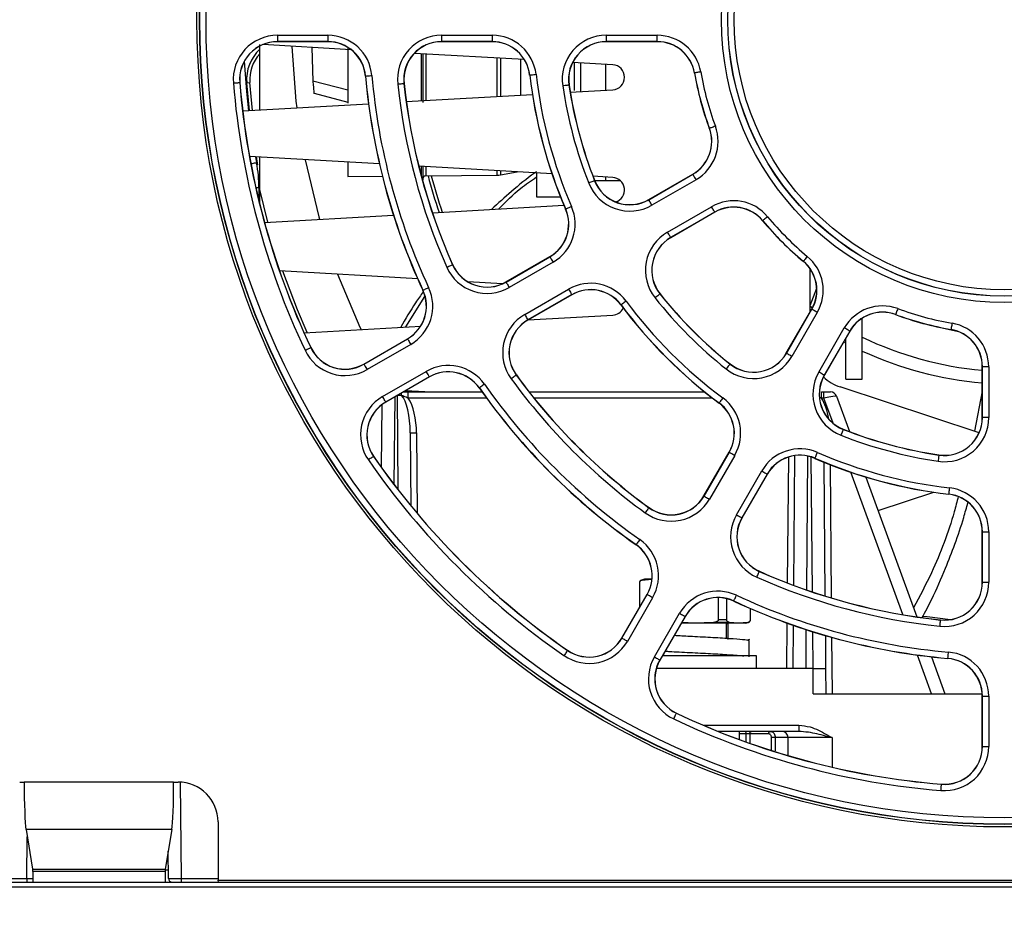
# Paper-space layout 'Sheet1' of a CAD drawing. Header units: millimetres. Extents: x -7 to 420, y -21 to 297.
# Tile 15 of 105: x 92 to 108, y 28 to 42. Entities that reach past the tile are written whole.
import ezdxf

# ---------------------------------------------------------------- set-up
doc = ezdxf.new("R2010")
doc.units = ezdxf.units.MM
doc.header["$PDSIZE"] = -1
doc.styles.add('SLDTEXTSTYLE1', font='TXT', dxfattribs={"width": 0.75})
doc.dimstyles.new('SLDDIMSTYLE1', dxfattribs={"dimtxt": 2.5, "dimasz": 3, "dimexe": 0, "dimexo": 0.0625, "dimtad": 1, "dimdec": 1, "dimlfac": 5, "dimrnd": 1e-09, "dimzin": 4, "dimdsep": 46, "dimtxsty": 'SLDTEXTSTYLE1', "dimblk1": 'CLOSED', "dimblk2": 'CLOSED', "dimsah": 1, "dimcen": 0.09, "dimadec": 0, "dimazin": 1, "dimtfac": 1, "dimtofl": 0, "dimtmove": 0, "dimatfit": 3, "dimldrblk": 'CLOSED', "dimfxl": 1, "dimfrac": 2, "dimtolj": 1, "dimtzin": 12, "dimarcsym": 0})

# ---------------------------------------------------------------- blocks, each defined once
blk = doc.blocks.new('_Closed')
at = {"color": 0, "linetype": 'ByBlock', "lineweight": -2}
for p, q in [((-1, 0.166667), (0, 0)), ((-1, 0.166667), (-1, -0.166667)), ((0, 0), (-1, -0.166667)), ((0, 0), (-1, 0))]:
    blk.add_line(p, q, dxfattribs=at)
blk = doc.blocks.new('_D_9')
at = {"color": 0, "linetype": 'Continuous', "lineweight": -2}
for p, q in [((34.405, 28.456), (34.405, 3.806)), ((123.596, 28.456), (123.596, 3.806)), ((37.405, 3.806), (120.596, 3.806))]:
    blk.add_line(p, q, dxfattribs=at)
at = {"layer": 'Defpoints', "color": 0}
for p in [(34.405, 28.519), (123.596, 28.519), (123.596, 3.806)]:
    blk.add_point(p, dxfattribs=at)
at = {"color": 0, "lineweight": -2, "xscale": 3, "yscale": 3, "zscale": 3, "rotation": 180}
blk.add_blockref('_Closed', (34.405, 3.806), dxfattribs=at)
at = {"color": 0, "lineweight": -2, "xscale": 3, "yscale": 3, "zscale": 3}
blk.add_blockref('_Closed', (123.596, 3.806), dxfattribs=at)
at = {"color": 0, "lineweight": 18, "insert": (79, 6.931), "char_height": 2.5, "attachment_point": 2, "style": 'SLDTEXTSTYLE1'}
blk.add_mtext('\\A1;446.0', dxfattribs=at)

psp = doc.layouts.new('Sheet1')

# ---------------------------------------------------------------- linework, layer by layer
at = {"color": 7, "linetype": 'Continuous', "lineweight": 25}
for p, q in [((95.88, 40.77), (95.88, 41.812)), ((96.159, 41.96), (96.962, 41.96)), ((96.159, 41.96), (96.159, 41.86)), ((96.962, 41.86), (96.159, 41.86)), ((96.159, 41.86), (96.159, 41.857)), ((96.962, 41.857), (96.159, 41.857)), ((96.962, 41.96), (96.962, 41.86)), ((96.962, 41.86), (96.962, 41.857)), ((98.77, 41.96), (99.575, 41.96)), ((98.77, 41.96), (98.77, 41.86)), ((99.575, 41.86), (98.77, 41.86)), ((98.77, 41.86), (98.77, 41.857)), ((99.575, 41.857), (98.77, 41.857)), ((99.575, 41.96), (99.575, 41.86)), ((99.575, 41.86), (99.575, 41.857)), ((101.391, 41.96), (102.201, 41.96)), ((101.391, 41.86), (101.391, 41.96)), ((102.201, 41.86), (101.391, 41.86)), ((101.391, 41.86), (101.391, 41.857)), ((102.201, 41.857), (101.391, 41.857)), ((102.201, 41.86), (102.201, 41.96)), ((102.201, 41.86), (102.201, 41.857)), ((97.333, 41.729), (95.925, 41.81)), ((96.707, 41.765), (96.723, 41.227)), ((97.28, 41.766), (97.28, 40.878)), ((100.086, 41.572), (98.337, 41.672)), ((98.47, 41.664), (98.47, 40.89)), ((101.492, 41.491), (100.855, 41.528)), ((100.88, 41.526), (100.88, 41.082)), ((100.98, 41.52), (100.98, 41.062)), ((101.38, 41.082), (101.38, 41.497)), ((102.795, 41.359), (102.793, 41.359)), ((95.559, 41.208), (95.561, 41.208)), ((95.671, 41.204), (95.721, 41.208)), ((95.715, 40.761), (95.671, 41.204)), ((95.765, 40.764), (95.721, 41.208)), ((97.28, 41.088), (96.723, 41.227)), ((97.562, 41.31), (97.56, 41.31)), ((98.171, 41.194), (98.174, 41.194)), ((100.174, 41.327), (100.171, 41.327)), ((96.742, 41.036), (97.28, 40.894)), ((100.795, 41.168), (100.798, 41.168)), ((100.816, 41.053), (101.492, 41.092)), ((98.209, 40.904), (100.214, 41.019)), ((95.607, 40.755), (97.608, 40.869)), ((103.031, 40.479), (103.029, 40.478)), ((97.782, 39.912), (95.716, 40.03)), ((95.849, 39.897), (95.826, 40.024)), ((95.88, 39.507), (95.88, 40.021)), ((97.28, 39.941), (97.28, 39.714)), ((100.527, 39.755), (98.408, 39.876)), ((98.47, 39.872), (98.47, 39.657)), ((99.705, 39.739), (99.975, 39.786)), ((97.28, 39.714), (97.828, 39.718)), ((98.52, 39.725), (99.656, 39.734)), ((100.28, 39.769), (100.28, 39.387)), ((101.492, 39.699), (101.178, 39.717)), ((101.203, 39.645), (101.206, 39.646)), ((101.205, 39.647), (101.615, 39.647)), ((101.38, 39.647), (101.38, 39.706)), ((102.064, 39.346), (102.766, 39.751)), ((102.065, 39.344), (102.767, 39.749)), ((102.817, 39.662), (102.115, 39.257)), ((102.767, 39.749), (102.766, 39.751)), ((95.88, 39.267), (95.88, 39.507)), ((100.28, 39.387), (100.663, 39.387)), ((102.065, 39.344), (102.064, 39.346)), ((98.625, 39.136), (100.717, 39.256)), ((100.745, 39.196), (100.742, 39.195)), ((102.363, 38.828), (103.064, 39.233)), ((95.954, 38.983), (98.005, 39.1)), ((103.114, 39.147), (102.413, 38.742)), ((103.116, 39.145), (102.414, 38.74)), ((103.114, 39.147), (103.116, 39.145)), ((103.879, 39.011), (103.877, 39.009)), ((102.413, 38.742), (102.414, 38.74)), ((99.794, 38.036), (100.492, 38.438)), ((99.796, 38.033), (100.493, 38.436)), ((100.493, 38.436), (100.492, 38.438)), ((98.39, 38.085), (96.193, 38.211)), ((98.944, 38.311), (98.946, 38.312)), ((100.543, 38.349), (99.846, 37.947)), ((104.523, 38.366), (104.522, 38.364)), ((104.63, 37.555), (104.63, 38.246)), ((98.475, 37.905), (98.472, 37.904)), ((99.741, 38.008), (99.187, 38.04)), ((99.796, 38.033), (99.794, 38.036)), ((100.093, 37.518), (100.79, 37.92)), ((104.63, 37.662), (104.737, 37.938)), ((98.199, 37.32), (98.502, 37.806)), ((100.84, 37.834), (100.143, 37.431)), ((100.842, 37.832), (100.144, 37.429)), ((100.84, 37.834), (100.842, 37.832)), ((102.243, 37.845), (102.245, 37.846)), ((101.625, 37.672), (101.623, 37.67)), ((104.253, 36.901), (104.658, 37.603)), ((104.255, 36.9), (104.66, 37.602)), ((104.667, 37.62), (104.626, 37.65)), ((104.66, 37.602), (104.658, 37.603)), ((100.143, 37.431), (100.144, 37.429)), ((100.148, 37.432), (101.492, 37.508)), ((104.746, 37.552), (104.341, 36.85)), ((105.46, 36.487), (105.46, 37.458)), ((105.992, 37.518), (105.991, 37.516)), ((96.583, 37.227), (98.438, 37.334)), ((104.77, 36.602), (105.175, 37.304)), ((106.872, 37.282), (106.872, 37.28)), ((97.533, 36.73), (98.228, 37.131)), ((97.534, 36.728), (98.23, 37.129)), ((98.23, 37.129), (98.228, 37.131)), ((105.262, 37.254), (104.857, 36.552)), ((105.264, 37.253), (104.859, 36.551)), ((105.2, 36.639), (105.2, 37.143)), ((105.262, 37.254), (105.264, 37.253)), ((96.688, 36.992), (96.691, 36.993)), ((98.28, 37.043), (97.584, 36.641)), ((105.2, 37.063), (105.165, 37.082)), ((104.255, 36.9), (104.253, 36.901)), ((97.534, 36.728), (97.533, 36.73)), ((103.358, 36.73), (103.359, 36.732)), ((107.37, 35.878), (107.37, 36.688)), ((107.373, 36.688), (107.37, 36.688)), ((107.373, 35.878), (107.373, 36.688)), ((107.473, 36.688), (107.373, 36.688)), ((107.473, 36.688), (107.473, 35.878)), ((97.832, 36.212), (98.527, 36.614)), ((98.577, 36.527), (97.882, 36.126)), ((98.578, 36.525), (97.883, 36.124)), ((98.577, 36.527), (98.578, 36.525)), ((99.957, 36.555), (99.959, 36.557)), ((104.857, 36.552), (104.859, 36.551)), ((105.2, 36.487), (105.2, 36.639)), ((99.372, 36.351), (99.37, 36.35)), ((107.319, 35.635), (105.111, 36.365)), ((105.2, 36.487), (105.46, 36.487)), ((98.166, 36.287), (98.241, 36.287)), ((98.172, 36.287), (98.241, 36.287)), ((98.502, 36.287), (98.197, 36.305)), ((98.225, 36.287), (98.25, 36.302)), ((98.241, 36.188), (98.241, 36.287)), ((98.241, 36.287), (99.414, 36.287)), ((98.326, 36.287), (98.342, 36.296)), ((100.163, 36.287), (102.954, 36.287)), ((104.814, 36.188), (104.814, 36.287)), ((104.814, 36.287), (104.851, 36.287)), ((104.851, 36.188), (104.814, 36.188)), ((104.851, 36.188), (104.851, 36.287)), ((104.851, 36.287), (104.957, 36.287)), ((105.051, 36.221), (105.257, 35.655)), ((107.37, 36.301), (107.244, 35.66)), ((97.816, 35.083), (97.825, 36.086)), ((97.882, 36.126), (97.883, 36.124)), ((103.185, 36.112), (103.183, 36.11)), ((107.373, 35.878), (107.37, 35.878)), ((107.473, 35.878), (107.373, 35.878)), ((98.273, 35.636), (98.283, 34.476)), ((105.158, 35.69), (105.159, 35.693)), ((97.688, 35.261), (97.69, 35.262)), ((102.942, 34.632), (103.345, 35.329)), ((102.944, 34.63), (103.347, 35.327)), ((103.433, 35.277), (103.031, 34.58)), ((103.347, 35.327), (103.345, 35.329)), ((104.373, 33.21), (104.391, 35.273)), ((106.681, 35.282), (106.681, 35.285)), ((104.709, 35.232), (104.708, 35.23)), ((104.85, 35.17), (104.868, 33.041)), ((103.46, 34.333), (103.862, 35.03)), ((103.949, 34.98), (103.546, 34.283)), ((103.951, 34.979), (103.548, 34.282)), ((103.949, 34.98), (103.951, 34.979)), ((105.52, 34.933), (106.329, 32.709)), ((102.944, 34.63), (102.942, 34.632)), ((105.714, 34.399), (106.597, 34.691)), ((106.84, 34.661), (106.84, 34.658)), ((102.068, 34.445), (102.069, 34.447)), ((103.546, 34.283), (103.548, 34.282)), ((107.37, 33.258), (107.37, 34.062)), ((107.373, 34.062), (107.37, 34.062)), ((107.373, 33.258), (107.373, 34.062)), ((107.373, 34.062), (107.473, 34.062)), ((107.473, 34.062), (107.473, 33.258)), ((101.864, 33.859), (101.863, 33.857)), ((103.824, 33.431), (103.825, 33.433)), ((101.918, 33.255), (101.918, 32.858)), ((101.921, 32.864), (101.921, 33.255)), ((102, 33.307), (101.948, 33.293)), ((101.96, 33.293), (102.107, 33.307)), ((102.107, 33.307), (102, 33.307)), ((102.116, 33.307), (102.107, 33.307)), ((107.373, 33.258), (107.37, 33.258)), ((107.373, 33.258), (107.473, 33.258)), ((101.637, 32.37), (102.038, 33.065)), ((101.639, 32.369), (102.04, 33.064)), ((102.04, 33.064), (102.038, 33.065)), ((102.127, 33.014), (101.725, 32.319)), ((103.171, 33.015), (103.171, 32.66)), ((103.307, 32.66), (103.307, 32.998)), ((103.418, 32.962), (103.417, 32.959)), ((102.154, 32.071), (102.555, 32.767)), ((103.679, 32.842), (103.679, 32.66)), ((103.682, 32.66), (103.682, 32.841)), ((102.642, 32.717), (102.241, 32.021)), ((102.644, 32.715), (102.243, 32.02)), ((102.8, 32.607), (102.582, 32.607)), ((102.8, 32.607), (102.588, 32.617)), ((102.642, 32.717), (102.644, 32.715)), ((103.094, 32.621), (102.8, 32.607)), ((103.493, 32.607), (102.8, 32.607)), ((103.346, 32.621), (103.094, 32.621)), ((103.307, 32.66), (103.171, 32.66)), ((103.3, 32.37), (103.3, 32.607)), ((103.33, 32.607), (103.3, 32.594)), ((103.33, 32.347), (103.33, 32.607)), ((103.493, 32.607), (103.346, 32.621)), ((103.64, 32.621), (103.493, 32.607)), ((103.6, 32.607), (103.493, 32.607)), ((103.6, 32.607), (103.652, 32.621)), ((104.362, 31.887), (104.368, 32.574)), ((106.707, 32.658), (106.707, 32.661)), ((101.639, 32.369), (101.637, 32.37)), ((102.806, 32.397), (102.804, 32.397)), ((103.67, 32.347), (103.634, 32.338)), ((103.663, 32.073), (103.663, 32.333)), ((104.874, 32.412), (104.878, 31.887)), ((100.774, 32.175), (100.775, 32.177)), ((102.3, 32.119), (102.3, 32.087)), ((102.241, 32.021), (102.243, 32.02)), ((102.8, 32.087), (102.282, 32.087)), ((103.78, 32.087), (102.8, 32.087)), ((103.78, 31.887), (103.78, 32.087)), ((106.561, 32.073), (106.774, 31.487)), ((106.823, 32.049), (106.823, 32.047)), ((104.678, 31.887), (102.186, 31.887)), ((104.682, 31.487), (104.678, 31.887)), ((104.678, 31.887), (104.878, 31.887)), ((104.878, 31.887), (104.882, 31.487)), ((104.682, 31.487), (107.369, 31.487)), ((107.37, 30.646), (107.37, 31.449)), ((107.373, 31.449), (107.37, 31.449)), ((107.373, 30.646), (107.373, 31.449)), ((107.373, 31.449), (107.473, 31.449)), ((107.473, 31.449), (107.473, 30.646)), ((102.505, 31.175), (102.506, 31.178)), ((104.453, 30.887), (103.171, 30.887)), ((103.511, 30.756), (103.511, 30.887)), ((104.453, 30.986), (104.453, 30.887)), ((103.971, 30.848), (103.672, 30.848)), ((104.28, 30.788), (104.078, 30.788)), ((104.282, 30.502), (104.28, 30.788)), ((107.373, 30.646), (107.37, 30.646)), ((107.373, 30.646), (107.473, 30.646)), ((92.06, 30.082), (92.132, 30.082)), ((94.509, 30.082), (92.132, 30.082)), ((94.509, 30.082), (94.58, 30.082)), ((106.721, 30.046), (106.721, 30.048)), ((95.215, 29.447), (95.215, 28.519)), ((94.479, 29.326), (92.161, 29.326)), ((92.161, 29.326), (92.266, 28.696)), ((94.479, 29.326), (94.374, 28.696)), ((94.426, 28.547), (94.422, 28.982)), ((92.266, 28.696), (94.374, 28.696)), ((94.373, 28.658), (92.268, 28.658)), ((92.268, 28.658), (92.268, 28.487)), ((94.373, 28.658), (94.373, 28.487)), ((92.174, 28.547), (92.174, 28.487)), ((94.626, 28.547), (94.626, 28.487)), ((95.215, 28.519), (123.596, 28.519)), ((95.22, 28.487), (95.215, 28.519)), ((35.56, 28.487), (122.44, 28.487)), ((35.56, 28.412), (122.44, 28.412)), ((94.48, 28.487), (94.48, 28.488))]:
    psp.add_line(p, q, dxfattribs=at)
at = {"color": 8, "linetype": 'Continuous', "lineweight": 25}
for p, q in [((98.45, 40.918), (98.45, 41.665)), ((98.52, 41.661), (98.52, 40.922)), ((99.656, 40.987), (99.656, 41.596)), ((99.705, 41.593), (99.705, 40.989)), ((100.032, 41.008), (100.032, 41.575)), ((95.811, 40.025), (95.828, 39.93)), ((98.45, 39.711), (98.45, 39.874)), ((98.52, 39.87), (98.52, 39.725)), ((99.656, 39.734), (99.656, 39.805)), ((99.705, 39.802), (99.705, 39.739)), ((95.865, 39.535), (95.816, 39.535)), ((95.865, 39.535), (95.865, 39.327)), ((96.009, 38.986), (95.88, 39.507)), ((106.542, 37.348), (106.991, 37.246)), ((98.025, 36.206), (98.013, 34.817)), ((98.081, 34.729), (98.068, 36.231)), ((99.485, 36.188), (98.241, 36.188)), ((103.08, 36.188), (100.242, 36.188)), ((104.814, 36.188), (104.793, 36.196)), ((104.996, 35.789), (104.851, 36.188)), ((98.373, 35.636), (98.384, 34.354)), ((104.273, 33.247), (104.291, 35.251)), ((104.59, 35.267), (104.572, 33.138)), ((104.669, 33.105), (104.65, 35.251)), ((104.95, 35.13), (104.969, 33.01)), ((106.104, 32.744), (105.28, 35.01)), ((101.921, 33.255), (101.918, 33.255)), ((101.96, 33.293), (101.948, 33.293)), ((103.652, 32.621), (103.64, 32.621)), ((103.682, 32.66), (103.679, 32.66)), ((104.262, 31.887), (104.268, 32.609)), ((104.566, 32.507), (104.561, 31.887)), ((104.679, 31.887), (104.674, 32.473)), ((104.974, 32.384), (104.982, 31.487)), ((106.562, 31.487), (106.338, 32.101)), ((102.931, 30.986), (104.453, 30.986)), ((103.615, 30.848), (103.511, 30.848)), ((103.616, 30.718), (103.615, 30.848)), ((103.672, 30.848), (103.672, 30.698)), ((104.98, 30.788), (104.984, 30.318)), ((94.612, 30.081), (94.626, 28.547)), ((92.174, 28.547), (92.18, 29.211)), ((94.404, 28.874), (94.423, 28.874)), ((94.425, 28.677), (94.373, 28.677)), ((91.425, 28.547), (92.174, 28.547)), ((94.626, 28.547), (95.215, 28.547))]:
    psp.add_line(p, q, dxfattribs=at)
at = {"color": 7, "linetype": 'Continuous', "lineweight": 25, "flags": 128}
for points in [[(96.388, 41.783), (96.453, 40.911), (96.466, 40.804)], [(102.894, 41.376), (102.875, 41.373), (102.856, 41.37), (102.839, 41.367), (102.825, 41.365), (102.812, 41.362), (102.803, 41.361), (102.797, 41.36), (102.795, 41.359)], [(95.459, 41.2), (95.478, 41.201), (95.497, 41.203), (95.514, 41.204), (95.529, 41.205), (95.541, 41.206), (95.551, 41.207), (95.556, 41.208), (95.559, 41.208)], [(97.562, 41.31), (97.564, 41.31), (97.57, 41.311), (97.58, 41.312), (97.592, 41.313), (97.607, 41.314), (97.624, 41.316), (97.643, 41.317), (97.662, 41.319)], [(98.072, 41.183), (98.091, 41.185), (98.11, 41.187), (98.127, 41.189), (98.142, 41.191), (98.154, 41.192), (98.163, 41.193), (98.169, 41.193), (98.171, 41.194)], [(100.174, 41.327), (100.176, 41.327), (100.182, 41.328), (100.191, 41.329), (100.204, 41.331), (100.218, 41.332), (100.236, 41.334), (100.254, 41.336), (100.273, 41.339)], [(100.795, 41.168), (100.793, 41.167), (100.787, 41.167), (100.778, 41.165), (100.766, 41.163), (100.751, 41.161), (100.734, 41.159), (100.715, 41.156), (100.696, 41.153)], [(103.125, 40.514), (103.107, 40.507), (103.089, 40.5), (103.073, 40.494), (103.059, 40.489), (103.047, 40.485), (103.039, 40.482), (103.033, 40.48), (103.031, 40.479)], [(96.598, 39.98), (96.816, 39.071), (96.827, 39.033)], [(101.203, 39.645), (101.201, 39.644), (101.196, 39.642), (101.187, 39.639), (101.176, 39.634), (101.161, 39.629), (101.146, 39.622), (101.128, 39.615), (101.11, 39.608)], [(102.817, 39.662), (102.807, 39.679), (102.798, 39.695), (102.789, 39.71), (102.782, 39.723), (102.776, 39.734), (102.771, 39.742), (102.768, 39.747), (102.767, 39.749)], [(102.115, 39.257), (102.106, 39.274), (102.096, 39.29), (102.088, 39.305), (102.08, 39.318), (102.074, 39.329), (102.069, 39.337), (102.066, 39.342), (102.065, 39.344)], [(100.745, 39.196), (100.747, 39.197), (100.752, 39.2), (100.761, 39.203), (100.772, 39.208), (100.786, 39.214), (100.802, 39.221), (100.819, 39.228), (100.837, 39.236)], [(103.114, 39.147), (103.113, 39.149), (103.11, 39.154), (103.106, 39.162), (103.1, 39.173), (103.092, 39.186), (103.083, 39.201), (103.074, 39.217), (103.064, 39.233)], [(103.956, 39.074), (103.941, 39.062), (103.927, 39.05), (103.913, 39.039), (103.902, 39.03), (103.892, 39.022), (103.885, 39.016), (103.881, 39.012), (103.879, 39.011)], [(102.413, 38.742), (102.412, 38.744), (102.409, 38.749), (102.404, 38.757), (102.398, 38.768), (102.39, 38.781), (102.382, 38.796), (102.372, 38.812), (102.363, 38.828)], [(100.493, 38.436), (100.494, 38.434), (100.497, 38.429), (100.502, 38.421), (100.508, 38.41), (100.515, 38.397), (100.524, 38.382), (100.533, 38.366), (100.543, 38.349)], [(104.587, 38.443), (104.575, 38.428), (104.563, 38.414), (104.552, 38.4), (104.543, 38.389), (104.535, 38.379), (104.529, 38.372), (104.525, 38.368), (104.523, 38.366)], [(98.852, 38.27), (98.87, 38.278), (98.887, 38.285), (98.903, 38.292), (98.917, 38.299), (98.928, 38.304), (98.936, 38.307), (98.942, 38.31), (98.944, 38.311)], [(97.116, 38.158), (97.472, 37.315), (97.489, 37.279)], [(98.475, 37.905), (98.477, 37.906), (98.482, 37.909), (98.49, 37.912), (98.502, 37.918), (98.515, 37.924), (98.531, 37.931), (98.548, 37.939), (98.565, 37.947)], [(99.796, 38.033), (99.797, 38.031), (99.8, 38.026), (99.804, 38.018), (99.811, 38.007), (99.818, 37.994), (99.827, 37.98), (99.836, 37.963), (99.846, 37.947)], [(100.79, 37.92), (100.8, 37.904), (100.809, 37.888), (100.818, 37.873), (100.825, 37.86), (100.832, 37.849), (100.836, 37.841), (100.839, 37.836), (100.84, 37.834)], [(102.243, 37.845), (102.241, 37.843), (102.236, 37.84), (102.229, 37.834), (102.219, 37.826), (102.208, 37.817), (102.194, 37.806), (102.18, 37.794), (102.165, 37.782)], [(101.705, 37.731), (101.69, 37.72), (101.675, 37.709), (101.661, 37.699), (101.649, 37.69), (101.639, 37.682), (101.631, 37.677), (101.627, 37.673), (101.625, 37.672)], [(104.746, 37.552), (104.73, 37.561), (104.714, 37.571), (104.699, 37.579), (104.686, 37.587), (104.675, 37.593), (104.667, 37.598), (104.662, 37.6), (104.66, 37.602)], [(106.026, 37.612), (106.02, 37.594), (106.013, 37.576), (106.007, 37.56), (106.002, 37.546), (105.998, 37.534), (105.995, 37.526), (105.993, 37.52), (105.992, 37.518)], [(100.093, 37.518), (100.103, 37.501), (100.112, 37.485), (100.121, 37.47), (100.128, 37.457), (100.135, 37.447), (100.139, 37.438), (100.142, 37.433), (100.143, 37.431)], [(105.262, 37.254), (105.26, 37.255), (105.255, 37.258), (105.247, 37.263), (105.236, 37.269), (105.223, 37.277), (105.208, 37.285), (105.192, 37.294), (105.175, 37.304)], [(106.889, 37.381), (106.886, 37.362), (106.883, 37.343), (106.88, 37.326), (106.877, 37.312), (106.875, 37.299), (106.874, 37.29), (106.873, 37.284), (106.872, 37.282)], [(98.23, 37.129), (98.231, 37.127), (98.234, 37.122), (98.238, 37.114), (98.245, 37.103), (98.252, 37.09), (98.261, 37.075), (98.27, 37.059), (98.28, 37.043)], [(96.598, 36.949), (96.615, 36.957), (96.632, 36.965), (96.648, 36.973), (96.661, 36.979), (96.673, 36.985), (96.681, 36.989), (96.686, 36.991), (96.688, 36.992)], [(104.341, 36.85), (104.325, 36.86), (104.308, 36.869), (104.294, 36.877), (104.281, 36.885), (104.27, 36.891), (104.262, 36.896), (104.257, 36.899), (104.255, 36.9)], [(97.534, 36.728), (97.535, 36.726), (97.538, 36.721), (97.543, 36.713), (97.549, 36.702), (97.557, 36.689), (97.565, 36.674), (97.575, 36.658), (97.584, 36.641)], [(103.358, 36.73), (103.356, 36.728), (103.353, 36.723), (103.347, 36.716), (103.339, 36.706), (103.33, 36.695), (103.319, 36.681), (103.307, 36.667), (103.295, 36.652)], [(98.577, 36.527), (98.576, 36.529), (98.573, 36.534), (98.568, 36.542), (98.562, 36.553), (98.555, 36.566), (98.546, 36.581), (98.537, 36.597), (98.527, 36.614)], [(99.957, 36.555), (99.956, 36.554), (99.951, 36.55), (99.943, 36.545), (99.933, 36.537), (99.921, 36.529), (99.907, 36.518), (99.892, 36.508), (99.877, 36.496)], [(104.857, 36.552), (104.855, 36.553), (104.85, 36.556), (104.841, 36.561), (104.831, 36.567), (104.818, 36.575), (104.803, 36.583), (104.787, 36.593), (104.77, 36.602)], [(99.453, 36.409), (99.438, 36.398), (99.422, 36.387), (99.408, 36.377), (99.396, 36.369), (99.386, 36.361), (99.378, 36.356), (99.373, 36.353), (99.372, 36.351)], [(97.882, 36.126), (97.881, 36.128), (97.878, 36.133), (97.873, 36.141), (97.867, 36.152), (97.859, 36.165), (97.851, 36.18), (97.841, 36.196), (97.832, 36.212)], [(103.244, 36.192), (103.233, 36.177), (103.222, 36.162), (103.212, 36.148), (103.203, 36.136), (103.195, 36.126), (103.19, 36.119), (103.186, 36.114), (103.185, 36.112)], [(105.158, 35.69), (105.157, 35.688), (105.155, 35.683), (105.152, 35.674), (105.147, 35.663), (105.141, 35.649), (105.135, 35.633), (105.128, 35.615), (105.121, 35.597)], [(97.688, 35.261), (97.686, 35.26), (97.681, 35.256), (97.673, 35.251), (97.663, 35.244), (97.651, 35.235), (97.637, 35.226), (97.621, 35.215), (97.605, 35.204)], [(103.347, 35.327), (103.349, 35.326), (103.354, 35.323), (103.362, 35.319), (103.373, 35.312), (103.386, 35.305), (103.401, 35.296), (103.417, 35.287), (103.433, 35.277)], [(104.709, 35.232), (104.71, 35.234), (104.712, 35.239), (104.716, 35.248), (104.721, 35.259), (104.727, 35.273), (104.734, 35.289), (104.741, 35.306), (104.749, 35.324)], [(106.681, 35.282), (106.68, 35.28), (106.68, 35.274), (106.678, 35.265), (106.676, 35.253), (106.674, 35.238), (106.672, 35.221), (106.669, 35.203), (106.666, 35.183)], [(103.862, 35.03), (103.879, 35.02), (103.895, 35.011), (103.91, 35.002), (103.923, 34.995), (103.934, 34.989), (103.942, 34.984), (103.947, 34.981), (103.949, 34.98)], [(102.944, 34.63), (102.946, 34.629), (102.951, 34.626), (102.959, 34.622), (102.97, 34.615), (102.983, 34.608), (102.998, 34.599), (103.014, 34.59), (103.031, 34.58)], [(106.84, 34.661), (106.84, 34.663), (106.841, 34.669), (106.842, 34.678), (106.843, 34.691), (106.845, 34.706), (106.847, 34.723), (106.849, 34.741), (106.852, 34.76)], [(102.068, 34.445), (102.067, 34.443), (102.063, 34.438), (102.058, 34.43), (102.05, 34.42), (102.041, 34.408), (102.031, 34.394), (102.02, 34.379), (102.009, 34.364)], [(103.46, 34.333), (103.476, 34.323), (103.492, 34.314), (103.507, 34.305), (103.52, 34.298), (103.531, 34.292), (103.539, 34.287), (103.544, 34.284), (103.546, 34.283)], [(101.922, 33.941), (101.911, 33.925), (101.9, 33.91), (101.89, 33.895), (101.882, 33.883), (101.874, 33.873), (101.869, 33.865), (101.866, 33.86), (101.864, 33.859)], [(103.783, 33.34), (103.791, 33.357), (103.798, 33.374), (103.805, 33.39), (103.811, 33.404), (103.816, 33.415), (103.82, 33.424), (103.823, 33.429), (103.824, 33.431)], [(102.127, 33.014), (102.11, 33.024), (102.094, 33.033), (102.079, 33.042), (102.066, 33.049), (102.055, 33.055), (102.047, 33.06), (102.042, 33.063), (102.04, 33.064)], [(103.418, 32.962), (103.419, 32.964), (103.421, 32.969), (103.425, 32.977), (103.431, 32.989), (103.437, 33.002), (103.444, 33.018), (103.452, 33.035), (103.46, 33.052)], [(102.555, 32.767), (102.572, 32.757), (102.588, 32.748), (102.603, 32.739), (102.616, 32.732), (102.627, 32.725), (102.635, 32.721), (102.64, 32.718), (102.642, 32.717)], [(106.866, 32.661), (106.495, 32.708), (106.434, 32.717)], [(106.696, 32.559), (106.698, 32.578), (106.7, 32.597), (106.702, 32.614), (106.703, 32.629), (106.705, 32.641), (106.706, 32.65), (106.706, 32.656), (106.707, 32.658)], [(101.725, 32.319), (101.709, 32.329), (101.692, 32.338), (101.678, 32.346), (101.665, 32.354), (101.654, 32.36), (101.646, 32.365), (101.641, 32.368), (101.639, 32.369)], [(100.774, 32.175), (100.773, 32.173), (100.769, 32.168), (100.764, 32.16), (100.757, 32.15), (100.748, 32.138), (100.739, 32.124), (100.728, 32.108), (100.717, 32.093)], [(106.823, 32.049), (106.823, 32.051), (106.824, 32.057), (106.825, 32.067), (106.826, 32.079), (106.827, 32.094), (106.829, 32.111), (106.83, 32.13), (106.832, 32.149)], [(102.154, 32.071), (102.171, 32.062), (102.187, 32.052), (102.202, 32.044), (102.215, 32.036), (102.226, 32.03), (102.234, 32.025), (102.239, 32.022), (102.241, 32.021)], [(102.462, 31.085), (102.47, 31.102), (102.478, 31.119), (102.486, 31.135), (102.492, 31.148), (102.497, 31.16), (102.501, 31.168), (102.504, 31.173), (102.505, 31.175)], [(103.672, 30.848), (103.672, 30.856), (103.674, 30.863), (103.676, 30.87), (103.679, 30.876), (103.683, 30.881), (103.688, 30.884), (103.692, 30.887), (103.697, 30.887)], [(103.971, 30.848), (103.972, 30.856), (103.973, 30.863), (103.976, 30.87), (103.979, 30.876), (103.983, 30.881), (103.987, 30.884), (103.992, 30.887), (103.997, 30.887)], [(106.713, 29.946), (106.714, 29.965), (106.716, 29.984), (106.717, 30.001), (106.718, 30.016), (106.719, 30.028), (106.72, 30.038), (106.721, 30.044), (106.721, 30.046)]]:
    psp.add_lwpolyline(points, dxfattribs=at)
at = {"color": 8, "linetype": 'Continuous', "lineweight": 25, "flags": 128}
for points in [[(95.633, 41.545), (95.668, 41.063), (95.7, 40.76)], [(95.828, 39.93), (95.809, 39.926), (95.791, 39.923), (95.774, 39.919), (95.759, 39.917), (95.747, 39.914), (95.738, 39.913)], [(96.632, 37.23), (96.479, 37.592), (96.248, 38.208)], [(104.078, 30.788), (104.077, 30.708), (104.077, 30.576)]]:
    psp.add_lwpolyline(points, dxfattribs=at)
at = {"color": 7, "linetype": 'Continuous', "lineweight": 25}
for radius in [12.84, 12.8, 12.796, 12.696, 4.499, 4.399, 4.396, 4.296]:
    psp.add_circle((107.72, 42.207), radius, dxfattribs=at)
for centre, radius, start, end in [((96.159, 41.257), 0.702, 90, 184.6976), ((96.159, 41.257), 0.602, 90, 184.6976), ((96.159, 41.257), 0.6, 90, 184.6976), ((96.962, 41.257), 0.702, 5.0464, 90), ((96.962, 41.257), 0.602, 5.0464, 90), ((96.962, 41.257), 0.6, 5.0464, 90), ((98.77, 41.257), 0.702, 90, 186.0592), ((98.77, 41.257), 0.602, 90, 186.0592), ((98.77, 41.257), 0.6, 90, 186.0592), ((99.575, 41.257), 0.702, 6.6529, 90), ((99.575, 41.257), 0.602, 6.6529, 90), ((99.575, 41.257), 0.6, 6.6529, 90), ((101.391, 41.257), 0.702, 90, 188.5364), ((101.391, 41.257), 0.602, 90, 188.5364), ((101.391, 41.257), 0.6, 90, 188.5364), ((102.201, 41.257), 0.702, 9.7671, 90), ((102.201, 41.257), 0.602, 9.7671, 90), ((102.201, 41.257), 0.6, 9.7671, 90), ((96.319, 41.257), 0.65, 132.4549, 184.6976), ((96.319, 41.257), 0.6, 137.0216, 184.6976), ((101.48, 41.291), 0.2, 273.2765, 86.7235), ((107.72, 42.207), 5, 189.7671, 200.2329), ((107.72, 42.207), 4.998, 189.7671, 200.2329), ((107.72, 42.207), 4.898, 189.7671, 200.2329), ((107.72, 42.207), 12.302, 184.6976, 205.3024), ((107.72, 42.207), 12.202, 184.6976, 205.3024), ((107.72, 42.207), 12.2, 184.6976, 205.3024), ((107.72, 42.207), 10.2, 185.0464, 204.9536), ((107.72, 42.207), 10.198, 185.0464, 204.9536), ((107.72, 42.207), 10.098, 185.0464, 204.9536), ((107.72, 42.207), 9.602, 186.0592, 203.9408), ((107.72, 42.207), 9.6, 186.0592, 203.9408), ((107.72, 42.207), 7.6, 186.6529, 203.3471), ((107.72, 42.207), 7.598, 186.6529, 203.3471), ((107.72, 42.207), 7.498, 186.6529, 203.3471), ((107.72, 42.207), 9.702, 186.0592, 203.9408), ((107.72, 42.207), 7.102, 188.5364, 201.4636), ((107.72, 42.207), 7.002, 188.5364, 201.4636), ((107.72, 42.207), 7, 188.5364, 201.4636), ((102.466, 40.271), 0.6, 300, 20.2329), ((102.466, 40.271), 0.602, 300, 20.2329), ((102.466, 40.271), 0.702, 300, 20.2329), ((93.74, 39.535), 2.125, 0, 10.7022), ((98.45, 39.657), 0.02, 330.3727, 0), ((98.52, 39.675), 0.05, 90.5, 180), ((107.88, 42.207), 9.65, 194.9064, 198.5201), ((107.88, 42.207), 9.6, 194.9836, 198.602), ((99.653, 40.034), 0.3, 270.5, 279.9485), ((101.764, 39.865), 0.602, 201.4636, 300), ((101.764, 39.865), 0.6, 201.4636, 300), ((101.48, 39.5), 0.2, 287.3435, 86.7235), ((101.764, 39.865), 0.702, 201.4636, 300), ((103.416, 38.625), 0.702, 39.7671, 120), ((100.192, 38.958), 0.6, 300, 23.3471), ((100.192, 38.958), 0.602, 300, 23.3471), ((100.192, 38.958), 0.702, 300, 23.3471), ((103.416, 38.625), 0.602, 39.7671, 120), ((103.416, 38.625), 0.6, 39.7671, 120), ((107.72, 42.207), 5, 219.7671, 230.2329), ((107.72, 42.207), 4.998, 219.7671, 230.2329), ((107.72, 42.207), 4.898, 219.7671, 230.2329), ((102.714, 38.22), 0.702, 120, 218.5364), ((102.714, 38.22), 0.602, 120, 218.5364), ((102.714, 38.22), 0.6, 120, 218.5364), ((104.138, 37.903), 0.702, 330, 50.2329), ((99.494, 38.555), 0.702, 203.9408, 300), ((99.494, 38.555), 0.602, 203.9408, 300), ((99.494, 38.555), 0.6, 203.9408, 300), ((104.138, 37.903), 0.6, 330, 50.2329), ((104.138, 37.903), 0.602, 330, 50.2329), ((97.928, 37.651), 0.6, 300, 24.9536), ((97.928, 37.651), 0.602, 300, 24.9536), ((97.928, 37.651), 0.702, 300, 24.9536), ((101.142, 37.312), 0.702, 36.6529, 120), ((101.142, 37.312), 0.602, 36.6529, 120), ((101.142, 37.312), 0.6, 36.6529, 120), ((107.72, 42.207), 7.102, 218.5364, 231.4636), ((107.72, 42.207), 7.002, 218.5364, 231.4636), ((107.72, 42.207), 7, 218.5364, 231.4636), ((101.48, 37.708), 0.2, 273.2765, 334.0903), ((107.72, 42.207), 7.6, 216.6529, 233.3471), ((107.72, 42.207), 7.598, 216.6529, 233.3471), ((107.72, 42.207), 7.498, 216.6529, 233.3471), ((105.783, 36.953), 0.702, 69.7671, 150), ((107.72, 42.207), 4.898, 249.7671, 260.2329), ((100.444, 36.91), 0.702, 120, 216.0592), ((100.444, 36.91), 0.602, 120, 216.0592), ((100.444, 36.91), 0.6, 120, 216.0592), ((105.783, 36.953), 0.602, 69.7671, 150), ((105.783, 36.953), 0.6, 69.7671, 150), ((107.72, 42.207), 5, 249.7671, 260.2329), ((107.72, 42.207), 4.998, 249.7671, 260.2329), ((106.77, 36.688), 0.602, 0, 80.2329), ((106.77, 36.688), 0.6, 0, 80.2329), ((106.77, 36.688), 0.702, 0, 80.2329), ((107.88, 42.207), 5.6, 244.4016, 264.7785), ((97.233, 37.249), 0.602, 205.3024, 300), ((97.233, 37.249), 0.6, 205.3024, 300), ((97.233, 37.249), 0.702, 205.3024, 300), ((103.733, 37.201), 0.702, 231.4636, 330), ((103.733, 37.201), 0.602, 231.4636, 330), ((103.733, 37.201), 0.6, 231.4636, 330), ((107.88, 42.207), 5.8, 245.3444, 264.959), ((98.878, 36.005), 0.702, 35.0464, 120), ((98.878, 36.005), 0.602, 35.0464, 120), ((98.878, 36.005), 0.6, 35.0464, 120), ((107.72, 42.207), 9.702, 216.0592, 233.9408), ((107.72, 42.207), 9.602, 216.0592, 233.9408), ((107.72, 42.207), 9.6, 216.0592, 233.9408), ((105.378, 36.251), 0.702, 150, 248.5364), ((105.378, 36.251), 0.602, 150, 248.5364), ((105.378, 36.251), 0.6, 150, 248.5364), ((105.33, 37.03), 0.7, 226.0826, 251.7066), ((107.72, 42.207), 10.2, 215.0464, 234.9536), ((107.72, 42.207), 10.198, 215.0464, 234.9536), ((107.72, 42.207), 10.098, 215.0464, 234.9536), ((98.183, 35.604), 0.702, 120, 214.6976), ((102.825, 35.629), 0.702, 330, 53.3471), ((104.957, 36.187), 0.1, 20.0007, 90), ((98.183, 35.604), 0.602, 120, 214.6976), ((98.183, 35.604), 0.6, 120, 214.6976), ((102.825, 35.629), 0.6, 330, 53.3471), ((102.825, 35.629), 0.602, 330, 53.3471), ((106.77, 35.878), 0.702, 261.4636, 0), ((106.77, 35.878), 0.602, 261.4636, 0), ((106.77, 35.878), 0.6, 261.4636, 0), ((98.323, 38.508), 2.873, 269.0028, 270.9972), ((107.72, 42.207), 7.102, 248.5364, 261.4636), ((107.72, 42.207), 7.002, 248.5364, 261.4636), ((107.72, 42.207), 7, 248.5364, 261.4636), ((107.72, 42.207), 12.202, 214.6976, 235.3024), ((107.72, 42.207), 12.2, 214.6976, 235.3024), ((104.471, 34.679), 0.702, 66.6529, 150), ((104.471, 34.679), 0.602, 66.6529, 150), ((104.471, 34.679), 0.6, 66.6529, 150), ((107.72, 42.207), 7.498, 246.6529, 263.3471), ((107.72, 42.207), 12.302, 214.6976, 235.3024), ((107.72, 42.207), 7.6, 246.6529, 263.3471), ((107.72, 42.207), 7.598, 246.6529, 263.3471), ((102.423, 34.932), 0.602, 233.9408, 330), ((102.423, 34.932), 0.6, 233.9408, 330), ((106.77, 34.062), 0.602, 0, 83.3471), ((106.77, 34.062), 0.6, 0, 83.3471), ((106.77, 34.062), 0.702, 0, 83.3471), ((102.423, 34.932), 0.702, 233.9408, 330), ((104.068, 33.982), 0.702, 150, 246.0592), ((104.068, 33.982), 0.602, 150, 246.0592), ((104.068, 33.982), 0.6, 150, 246.0592), ((101.518, 33.365), 0.6, 330, 54.9536), ((101.518, 33.365), 0.602, 330, 54.9536), ((101.518, 33.365), 0.702, 330, 54.9536), ((107.72, 42.207), 9.602, 246.0592, 263.9408), ((107.72, 42.207), 9.6, 246.0592, 263.9408), ((101.958, 33.255), 0.04, 105, 180), ((107.72, 42.207), 9.702, 246.0592, 263.9408), ((106.77, 33.258), 0.702, 263.9408, 0), ((106.77, 33.258), 0.602, 263.9408, 0), ((106.77, 33.258), 0.6, 263.9408, 0), ((103.164, 32.415), 0.702, 65.0464, 150), ((107.72, 42.207), 10.098, 245.0464, 264.9536), ((103.164, 32.415), 0.602, 65.0464, 150), ((103.164, 32.415), 0.6, 65.0464, 150), ((107.72, 42.207), 10.2, 245.0464, 264.9536), ((107.72, 42.207), 10.198, 245.0464, 264.9536), ((103.642, 32.66), 0.04, 285, 0), ((101.117, 32.67), 0.702, 235.3024, 330), ((101.117, 32.67), 0.602, 235.3024, 330), ((101.117, 32.67), 0.6, 235.3024, 330), ((106.77, 31.449), 0.702, 0, 84.9536), ((102.762, 31.72), 0.702, 150, 244.6976), ((102.762, 31.72), 0.602, 150, 244.6976), ((102.762, 31.72), 0.6, 150, 244.6976), ((106.77, 31.449), 0.602, 0, 84.9536), ((106.77, 31.449), 0.6, 0, 84.9536), ((107.72, 42.207), 12.202, 244.6976, 265.3024), ((107.72, 42.207), 12.2, 244.6976, 265.3024), ((107.72, 42.207), 12.302, 244.6976, 265.3024), ((103.579, 30.852), 0.0361, 354.2654, 81.6093), ((104.18, 30.787), 0.1, 0.5, 90), ((104.039, 29.35), 1.439, 88.4686, 90.8681), ((106.77, 30.646), 0.702, 265.3024, 0), ((106.77, 30.646), 0.602, 265.3024, 0), ((106.77, 30.646), 0.6, 265.3024, 0), ((94.58, 29.447), 0.635, 0, 90), ((94.486, 28.547), 0.06, 180.5, 270)]:
    psp.add_arc(centre, radius, start, end, dxfattribs=at)
at = {"color": 8, "linetype": 'Continuous', "lineweight": 25}
psp.add_arc((97.993, 36.208), 0.143, 8.804, 22.7916, dxfattribs=at)
at = {"color": 7, "linetype": 'Continuous', "lineweight": 25}
for centre, major_axis, ratio, start_param, end_param in [((98.068, 36.187), (0.2, 0.001), 0.225243, 1.227831, 1.5679), ((98.073, 35.634), (-0.006, 0.633), 0.316154, 4.71247, 5.939266), ((98.073, 35.633), (-0.006, 0.678), 0.442704, 4.712474, 5.668682), ((104.85, 36.187), (0.2, 0.034), 0.003969, 0.000722, 1.568534), ((103.646, 30.847), (0.04, -0.0001), 0.024583, 0.872949, 2.443441), ((104.98, 30.787), (0.7, -0.001), 0.001246, 1.570885, 3.141605), ((92.173, 30.089), (0, 0.8), 0.052408, 1.579523, 2.838224), ((94.467, 30.089), (0, 0.8), 0.052408, 3.444961, 4.703662), ((92.266, 28.658), (0, 0.04), 0.052408, 4.712389, 5.979817), ((94.375, 28.658), (0, 0.04), 0.052408, 0.303369, 1.570796), ((94.626, 28.547), (0.2, 0.001), 0.002621, 3.141609, 4.712329)]:
    psp.add_ellipse(centre, major_axis=major_axis, ratio=ratio, start_param=start_param, end_param=end_param, dxfattribs=at)
at = {"color": 8, "linetype": 'Continuous', "lineweight": 25}
for centre, major_axis, ratio, start_param, end_param in [((104.646, 35.633), (-0.006, 0.678), 0.442704, 5.042566, 5.668682), ((102.105, -42.706), (1.338, 119.238), 0.011579, 5.374456, 5.376644), ((92.174, 28.547), (0.2, -0.001), 0.002621, 4.712449, 5.198495)]:
    psp.add_ellipse(centre, major_axis=major_axis, ratio=ratio, start_param=start_param, end_param=end_param, dxfattribs=at)
at = {"color": 7, "linetype": 'Continuous', "lineweight": 25}
for points, knots in [([(96.723, 41.227), (96.724, 41.214), (96.726, 41.186), (96.731, 41.139), (96.735, 41.094), (96.739, 41.058), (96.741, 41.038), (96.742, 41.031), (96.741, 41.034), (96.741, 41.034)], [0, 0, 0, 0, 0.154389, 0.333166, 0.512595, 0.68483, 0.845093, 0.995055, 1, 1, 1, 1]), ([(100.28, 39.79), (100.27, 39.782), (100.132, 39.685), (99.89, 39.487), (99.669, 39.286), (99.564, 39.19)], [0, 0, 0, 0, 0.040699, 0.543786, 1, 1, 1, 1]), ([(99.683, 39.197), (99.793, 39.311), (99.976, 39.501), (100.194, 39.647), (100.28, 39.706)], [0, 0, 0, 0, 0.600182, 1, 1, 1, 1]), ([(98.479, 37.881), (98.438, 37.823), (98.307, 37.641), (98.196, 37.447), (98.121, 37.315)], [0, 0, 0, 0, 0.318902, 1, 1, 1, 1]), ([(98.241, 36.188), (98.217, 36.197), (98.181, 36.21), (98.147, 36.225), (98.135, 36.23)], [0, 0, 0, 0, 0.660012, 1, 1, 1, 1]), ([(106.987, 34.622), (106.966, 34.541), (106.86, 34.13), (106.635, 33.528), (106.375, 33.037), (106.277, 32.852)], [0, 0, 0, 0, 0.132846, 0.673109, 1, 1, 1, 1]), ([(106.415, 32.697), (106.466, 32.794), (106.601, 33.051), (106.773, 33.442), (106.94, 33.877), (107.059, 34.225), (107.119, 34.446), (107.141, 34.524)], [0, 0, 0, 0, 0.166379, 0.4392, 0.648297, 0.876302, 1, 1, 1, 1]), ([(101.921, 33.255), (101.922, 33.256), (101.922, 33.26), (101.923, 33.266), (101.927, 33.275), (101.939, 33.288), (101.951, 33.292), (101.96, 33.293), (101.96, 33.293)], [0, 0, 0, 0, 0.0532404, 0.1177364, 0.2272308, 0.4303093, 0.9973712, 1, 1, 1, 1]), ([(103.171, 32.66), (103.171, 32.658), (103.171, 32.653), (103.166, 32.646), (103.155, 32.636), (103.13, 32.626), (103.108, 32.623), (103.094, 32.621)], [0, 0, 0, 0, 0.065398, 0.14716, 0.277247, 0.536199, 1, 1, 1, 1]), ([(103.346, 32.621), (103.343, 32.622), (103.337, 32.623), (103.327, 32.627), (103.318, 32.634), (103.311, 32.643), (103.308, 32.65), (103.307, 32.656), (103.307, 32.659), (103.307, 32.66)], [0, 0, 0, 0, 0.152897, 0.398033, 0.687174, 0.791478, 0.896494, 0.964256, 1, 1, 1, 1]), ([(103.679, 32.66), (103.678, 32.658), (103.678, 32.653), (103.676, 32.646), (103.67, 32.636), (103.658, 32.626), (103.647, 32.623), (103.64, 32.621)], [0, 0, 0, 0, 0.0663485, 0.1485254, 0.2796522, 0.5414206, 1, 1, 1, 1]), ([(102.471, 32.415), (102.552, 32.41), (102.738, 32.4), (103.056, 32.385), (103.354, 32.367), (103.583, 32.35), (103.636, 32.339), (103.663, 32.333)], [0, 0, 0, 0, 0.162547, 0.370317, 0.581283, 0.788898, 1, 1, 1, 1]), ([(102.326, 32.163), (102.349, 32.162), (102.457, 32.155), (102.718, 32.141), (103.056, 32.125), (103.35, 32.107), (103.533, 32.095), (103.57, 32.088), (103.576, 32.087)], [0, 0, 0, 0, 0.061861, 0.288292, 0.511464, 0.738069, 0.961075, 1, 1, 1, 1]), ([(103.997, 30.887), (104.006, 30.886), (104.025, 30.884), (104.049, 30.866), (104.067, 30.84), (104.076, 30.812), (104.077, 30.795), (104.078, 30.788)], [0, 0, 0, 0, 0.219326, 0.439108, 0.658209, 0.874937, 1, 1, 1, 1]), ([(104.453, 30.986), (104.513, 30.979), (104.669, 30.962), (104.838, 30.869), (104.95, 30.805), (104.979, 30.788), (104.98, 30.788)], [0, 0, 0, 0, 0.316711, 0.822677, 0.996145, 1, 1, 1, 1]), ([(104.98, 30.788), (104.979, 30.788), (104.974, 30.79), (104.94, 30.798), (104.815, 30.828), (104.644, 30.873), (104.503, 30.883), (104.453, 30.887)], [0, 0, 0, 0, 0.004349, 0.028905, 0.190874, 0.710618, 1, 1, 1, 1]), ([(104.017, 30.788), (104.017, 30.792), (104.017, 30.803), (104.012, 30.82), (104.001, 30.835), (103.987, 30.846), (103.977, 30.847), (103.971, 30.848)], [0, 0, 0, 0, 0.124421, 0.340379, 0.559369, 0.779702, 1, 1, 1, 1])]:
    psp.add_open_spline(points, degree=3, knots=knots, dxfattribs=at)

# ---------------------------------------------------------------- dimensions: what is measured, and where the dimension line sits
at = {"color": 7, "linetype": 'Continuous', "lineweight": 18}
dim = psp.add_linear_dim(base=(123.596, 3.806), p1=(34.405, 28.519), p2=(123.596, 28.519), angle=0, dimstyle='SLDDIMSTYLE1', dxfattribs=at)
dim.commit()
dim.dimension.update_dxf_attribs({"geometry": '_D_9', "text_midpoint": (79, 3.806), "dimtype": 160})

doc.saveas('drawing.dxf')
